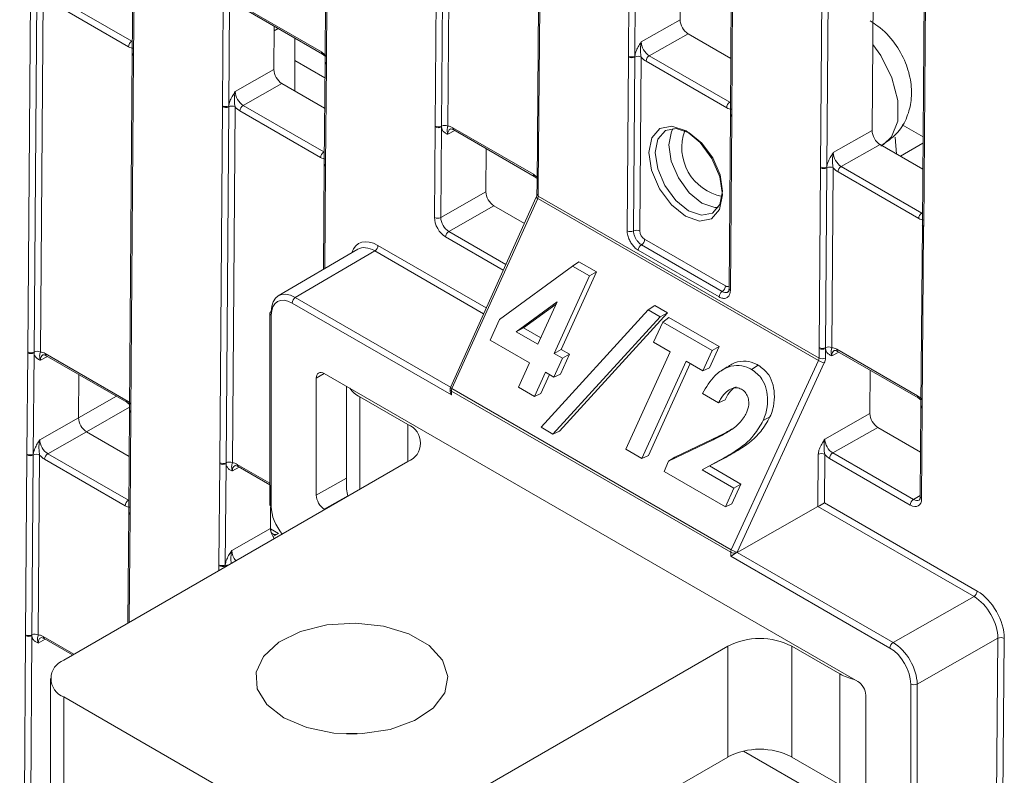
# Model space of a CAD drawing. Header units: millimetres. Extents: x 0 to 2100, y 0 to 1485.
# Tile 86 of 116: x 1348 to 1402, y 1061 to 1103. Entities that reach past the tile are written whole.
import ezdxf

# ---------------------------------------------------------------- set-up
doc = ezdxf.new("R2010")
doc.units = ezdxf.units.MM
doc.header["$LTSCALE"] = 5

msp = doc.modelspace()

# ---------------------------------------------------------------- linework, layer by layer
at = {"color": 7, "linetype": 'Continuous', "lineweight": 15}
for p, q in [((1381.566, 1101.052), (1381.781, 1129.634)), ((1382.133, 1129.631), (1381.918, 1101.049)), ((1384.608, 1128.636), (1384.415, 1103.057)), ((1387.408, 1126.445), (1387.193, 1097.864)), ((1387.481, 1126.343), (1387.266, 1097.761)), ((1392.173, 1094.929), (1392.388, 1123.51)), ((1392.74, 1123.508), (1392.525, 1094.926)), ((1395.215, 1122.513), (1395.022, 1096.934)), ((1398.015, 1120.322), (1397.799, 1091.741)), ((1398.088, 1120.22), (1397.873, 1091.638)), ((1364.874, 1110.698), (1364.8, 1100.758)), ((1364.948, 1110.596), (1364.873, 1100.656)), ((1370.884, 1097.186), (1370.959, 1107.126)), ((1371.31, 1107.123), (1371.235, 1097.182)), ((1371.661, 1107.119), (1371.586, 1097.179)), ((1354.193, 1106.832), (1354.151, 1101.237)), ((1354.266, 1106.73), (1354.224, 1101.135)), ((1348.375, 1084.699), (1348.523, 1104.377)), ((1348.874, 1104.373), (1348.726, 1084.696)), ((1349.225, 1104.37), (1349.077, 1084.693)), ((1349.67, 1104.449), (1354.126, 1101.876)), ((1353.95, 1101.572), (1349.493, 1104.144)), ((1359.13, 1098.303), (1359.173, 1103.897)), ((1359.525, 1103.895), (1359.482, 1098.3)), ((1360.144, 1103.856), (1364.6, 1101.284)), ((1360.195, 1103.74), (1364.652, 1101.167)), ((1376.586, 1103.937), (1376.511, 1093.997)), ((1376.659, 1103.835), (1376.584, 1093.895)), ((1361.998, 1102.699), (1361.98, 1100.308)), ((1382.274, 1101.843), (1384.415, 1103.057)), ((1384.854, 1102.29), (1382.712, 1101.075)), ((1384.854, 1102.29), (1387.216, 1100.926)), ((1363.141, 1099.123), (1363.141, 1102.04)), ((1354.15, 1101.188), (1354.002, 1081.511)), ((1354.223, 1101.086), (1354.075, 1081.409)), ((1354.15, 1101.237), (1354.15, 1101.188)), ((1354.224, 1101.135), (1354.223, 1101.086)), ((1364.652, 1101.167), (1364.802, 1101.051)), ((1381.493, 1091.395), (1381.566, 1101.003)), ((1381.566, 1101.003), (1381.566, 1101.052)), ((1381.917, 1101), (1381.844, 1091.391)), ((1381.918, 1101.049), (1381.917, 1101)), ((1382.268, 1100.996), (1382.195, 1091.388)), ((1382.712, 1101.075), (1387.169, 1098.502)), ((1364.793, 1099.849), (1363.141, 1100.803)), ((1364.799, 1100.709), (1364.757, 1095.114)), ((1364.8, 1100.758), (1364.799, 1100.709)), ((1364.873, 1100.607), (1364.83, 1095.012)), ((1364.873, 1100.656), (1364.873, 1100.607)), ((1386.992, 1098.198), (1382.535, 1100.771)), ((1359.838, 1099.093), (1361.98, 1100.308)), ((1362.418, 1099.54), (1360.276, 1098.326)), ((1362.418, 1099.54), (1364.78, 1098.177)), ((1358.982, 1078.576), (1359.13, 1098.254)), ((1359.13, 1098.254), (1359.13, 1098.303)), ((1359.481, 1098.25), (1359.333, 1078.573)), ((1359.482, 1098.3), (1359.481, 1098.25)), ((1359.832, 1098.247), (1359.684, 1078.57)), ((1360.276, 1098.326), (1364.733, 1095.753)), ((1364.556, 1095.449), (1360.1, 1098.021)), ((1387.192, 1097.814), (1387.12, 1088.206)), ((1387.266, 1097.712), (1387.193, 1088.104)), ((1387.266, 1097.761), (1387.266, 1097.712)), ((1370.884, 1097.137), (1370.884, 1097.186)), ((1371.235, 1097.182), (1371.236, 1097.134)), ((1396.686, 1097.254), (1397.836, 1096.591)), ((1370.846, 1092.136), (1370.884, 1097.137)), ((1371.236, 1097.134), (1371.198, 1092.133)), ((1371.855, 1097.095), (1376.312, 1094.523)), ((1371.907, 1096.979), (1376.363, 1094.406)), ((1392.881, 1095.72), (1395.022, 1096.934)), ((1395.46, 1096.167), (1393.319, 1094.952)), ((1395.46, 1096.167), (1397.823, 1094.803)), ((1395.517, 1096.086), (1395.641, 1096.174)), ((1396.371, 1095.641), (1396.304, 1096.581)), ((1396.587, 1095.516), (1397.833, 1096.235)), ((1373.709, 1095.939), (1373.691, 1093.547)), ((1364.757, 1095.065), (1364.713, 1089.264)), ((1364.757, 1095.114), (1364.757, 1095.065)), ((1364.83, 1095.012), (1364.83, 1094.963)), ((1392.098, 1084.94), (1392.172, 1094.88)), ((1392.172, 1094.88), (1392.173, 1094.929)), ((1392.523, 1094.876), (1392.449, 1084.936)), ((1392.525, 1094.926), (1392.523, 1094.876)), ((1392.874, 1094.873), (1392.799, 1084.933)), ((1397.598, 1092.075), (1393.142, 1094.647)), ((1393.319, 1094.952), (1397.775, 1092.379)), ((1376.363, 1094.406), (1376.513, 1094.29)), ((1376.511, 1093.948), (1376.507, 1093.422)), ((1376.511, 1093.997), (1376.511, 1093.948)), ((1376.584, 1093.895), (1376.584, 1093.846)), ((1371.198, 1092.133), (1373.691, 1093.547)), ((1376.584, 1093.846), (1376.58, 1093.319)), ((1376.464, 1093.251), (1371.73, 1082.74)), ((1376.548, 1093.183), (1371.814, 1082.673)), ((1392.06, 1084.228), (1376.548, 1093.183)), ((1376.58, 1093.319), (1392.093, 1084.364)), ((1374.129, 1092.78), (1371.636, 1091.365)), ((1374.129, 1092.78), (1375.814, 1091.807)), ((1397.799, 1091.74), (1397.799, 1091.691)), ((1397.799, 1091.691), (1397.724, 1081.751)), ((1397.872, 1091.589), (1397.798, 1081.649)), ((1397.873, 1091.638), (1397.872, 1091.589)), ((1382.458, 1090.928), (1386.921, 1088.351)), ((1366.604, 1090.375), (1362.216, 1087.797)), ((1367.548, 1090.286), (1363.158, 1087.708)), ((1386.569, 1087.744), (1382.107, 1090.32)), ((1382.282, 1090.624), (1386.745, 1088.047)), ((1378.469, 1089.446), (1378.828, 1089.685)), ((1378.828, 1089.685), (1379.79, 1089.129)), ((1374.441, 1086.501), (1378.469, 1089.446)), ((1379.79, 1089.129), (1377.837, 1084.839)), ((1378.469, 1089.446), (1379.404, 1088.906)), ((1379.404, 1088.906), (1379.79, 1089.129)), ((1379.404, 1088.906), (1377.451, 1084.615)), ((1371.781, 1082.322), (1362.982, 1087.401)), ((1377.632, 1087.472), (1375.369, 1085.818)), ((1376.564, 1085.127), (1377.632, 1087.472)), ((1361.759, 1086.84), (1361.758, 1076.256)), ((1377.575, 1087.345), (1375.774, 1086.03)), ((1376.735, 1080.534), (1382.66, 1087.027)), ((1383.715, 1086.864), (1377.747, 1080.323)), ((1382.66, 1087.027), (1383.015, 1087.268)), ((1382.66, 1087.027), (1383.318, 1086.646)), ((1383.015, 1087.268), (1383.715, 1086.864)), ((1383.318, 1086.646), (1383.715, 1086.864)), ((1361.832, 1086.738), (1361.831, 1076.154)), ((1373.916, 1085.348), (1374.441, 1086.501)), ((1383.318, 1086.646), (1377.394, 1080.153)), ((1382.945, 1085.236), (1383.454, 1086.355)), ((1383.454, 1086.355), (1383.803, 1086.6)), ((1383.454, 1086.355), (1386.188, 1084.777)), ((1383.803, 1086.6), (1386.573, 1085.001)), ((1375.369, 1085.818), (1375.774, 1086.03)), ((1375.369, 1085.818), (1376.564, 1085.127)), ((1375.774, 1086.03), (1376.725, 1085.481)), ((1376.093, 1084.092), (1373.916, 1085.348)), ((1383.868, 1084.703), (1382.945, 1085.236)), ((1348.333, 1079.055), (1348.375, 1084.65)), ((1348.375, 1084.65), (1348.375, 1084.699)), ((1348.726, 1084.696), (1348.727, 1084.647)), ((1377.451, 1084.615), (1377.837, 1084.839)), ((1377.837, 1084.839), (1378.298, 1084.572)), ((1381.417, 1079.319), (1383.868, 1084.703)), ((1386.188, 1084.777), (1385.678, 1083.658)), ((1386.573, 1085.001), (1386.037, 1083.823)), ((1386.188, 1084.777), (1386.573, 1085.001)), ((1392.093, 1084.364), (1392.097, 1084.89)), ((1392.097, 1084.89), (1392.098, 1084.94)), ((1392.449, 1084.888), (1392.445, 1084.361)), ((1392.449, 1084.936), (1392.449, 1084.888)), ((1393.068, 1084.849), (1397.525, 1082.277)), ((1393.12, 1084.733), (1397.577, 1082.16)), ((1348.727, 1084.647), (1348.685, 1079.053)), ((1349.346, 1084.609), (1353.803, 1082.036)), ((1349.398, 1084.493), (1353.854, 1081.92)), ((1377.913, 1084.349), (1377.441, 1083.313)), ((1377.451, 1084.615), (1377.913, 1084.349)), ((1378.298, 1084.572), (1377.8, 1083.479)), ((1377.913, 1084.349), (1378.298, 1084.572)), ((1384.754, 1084.191), (1382.303, 1078.807)), ((1385.678, 1083.658), (1384.754, 1084.191)), ((1387.244, 1073.765), (1392.06, 1084.228)), ((1375.48, 1082.746), (1376.093, 1084.092)), ((1376.979, 1083.58), (1376.367, 1082.234)), ((1377.441, 1083.313), (1376.979, 1083.58)), ((1384.979, 1084.061), (1382.662, 1078.972)), ((1385.678, 1083.658), (1386.037, 1083.823)), ((1387.016, 1083.884), (1386.661, 1083.647)), ((1392.379, 1084.09), (1387.563, 1073.627)), ((1388.367, 1083.732), (1388.734, 1083.966)), ((1394.922, 1083.692), (1394.904, 1081.301)), ((1351.182, 1081.061), (1351.2, 1083.452)), ((1364.318, 1083.251), (1364.318, 1076.776)), ((1394.231, 1066.492), (1364.76, 1083.506)), ((1377.204, 1083.45), (1376.726, 1082.399)), ((1377.441, 1083.313), (1377.8, 1083.479)), ((1365.988, 1082.797), (1365.988, 1077.109)), ((1371.708, 1082.637), (1371.708, 1082.568)), ((1371.781, 1082.535), (1371.781, 1082.322)), ((1387.211, 1073.628), (1371.781, 1082.535)), ((1371.814, 1082.673), (1387.244, 1073.765)), ((1376.367, 1082.234), (1375.48, 1082.746)), ((1366.72, 1082.212), (1369.372, 1080.682)), ((1376.367, 1082.234), (1376.726, 1082.399)), ((1386.538, 1081.886), (1385.652, 1082.398)), ((1386.538, 1081.886), (1386.897, 1082.052)), ((1397.577, 1082.16), (1397.727, 1082.044)), ((1353.854, 1081.92), (1354.004, 1081.804)), ((1354.002, 1081.462), (1353.96, 1075.867)), ((1354.002, 1081.511), (1354.002, 1081.462)), ((1354.075, 1081.409), (1354.075, 1081.36)), ((1397.724, 1081.702), (1397.686, 1076.701)), ((1397.724, 1081.751), (1397.724, 1081.702)), ((1397.797, 1081.6), (1397.76, 1076.599)), ((1397.798, 1081.649), (1397.797, 1081.6)), ((1349.041, 1079.846), (1351.182, 1081.061)), ((1354.075, 1081.36), (1354.033, 1075.765)), ((1389.009, 1080.912), (1389.382, 1081.107)), ((1392.412, 1079.887), (1394.904, 1081.301)), ((1377.394, 1080.153), (1376.735, 1080.534)), ((1377.394, 1080.153), (1377.747, 1080.323)), ((1395.342, 1080.533), (1392.85, 1079.119)), ((1395.342, 1080.533), (1397.705, 1079.17)), ((1351.62, 1080.293), (1349.479, 1079.078)), ((1353.983, 1078.929), (1351.62, 1080.293)), ((1383.78, 1078.655), (1386.234, 1079.838)), ((1384.121, 1078.884), (1386.586, 1080.072)), ((1386.234, 1079.838), (1386.586, 1080.072)), ((1382.303, 1078.807), (1381.417, 1079.319)), ((1348.258, 1069.066), (1348.333, 1079.006)), ((1348.333, 1079.006), (1348.333, 1079.055)), ((1348.684, 1079.003), (1348.609, 1069.063)), ((1348.685, 1079.053), (1348.684, 1079.003)), ((1349.034, 1079), (1348.96, 1069.06)), ((1353.759, 1076.201), (1349.302, 1078.774)), ((1349.479, 1079.078), (1353.935, 1076.506)), ((1382.303, 1078.807), (1382.662, 1078.972)), ((1383.78, 1078.655), (1384.121, 1078.884)), ((1386.583, 1078.698), (1385.632, 1078.193)), ((1386.94, 1078.875), (1386.046, 1078.4)), ((1386.583, 1078.698), (1386.94, 1078.875)), ((1392.031, 1076.152), (1392.053, 1079.043)), ((1392.405, 1079.041), (1392.385, 1076.355)), ((1397.135, 1076.239), (1392.673, 1078.815)), ((1392.85, 1079.119), (1397.312, 1076.543)), ((1369.372, 1078.641), (1350.368, 1067.67)), ((1358.94, 1072.932), (1358.982, 1078.527)), ((1358.982, 1078.527), (1358.982, 1078.576)), ((1359.334, 1078.524), (1359.292, 1072.93)), ((1359.333, 1078.573), (1359.334, 1078.524)), ((1360.004, 1078.37), (1361.758, 1077.357)), ((1383.527, 1078.1), (1383.78, 1078.655)), ((1385.632, 1078.193), (1386.046, 1078.4)), ((1385.632, 1078.193), (1387.392, 1077.177)), ((1386.046, 1078.4), (1387.778, 1077.401)), ((1386.92, 1076.142), (1383.527, 1078.1)), ((1361.807, 1077.329), (1361.789, 1074.938)), ((1387.392, 1077.177), (1386.92, 1076.142)), ((1387.778, 1077.401), (1387.28, 1076.307)), ((1387.392, 1077.177), (1387.778, 1077.401)), ((1364.76, 1076.01), (1364.788, 1075.994)), ((1386.92, 1076.142), (1387.28, 1076.307)), ((1387.564, 1073.618), (1392.031, 1076.152)), ((1400.654, 1071.175), (1392.031, 1076.152)), ((1392.385, 1076.355), (1400.831, 1071.479)), ((1353.959, 1075.818), (1353.913, 1069.717)), ((1353.96, 1075.867), (1353.959, 1075.818)), ((1354.033, 1075.765), (1354.033, 1075.716)), ((1359.647, 1073.723), (1361.789, 1074.938)), ((1362.227, 1074.667), (1361.917, 1074.498)), ((1387.211, 1073.414), (1387.211, 1073.628)), ((1396.01, 1068.334), (1387.211, 1073.414)), ((1387.563, 1073.627), (1387.563, 1073.617)), ((1387.564, 1073.618), (1396.187, 1068.641)), ((1358.939, 1072.883), (1358.94, 1072.932)), ((1359.292, 1072.93), (1359.29, 1072.88)), ((1396.187, 1068.641), (1400.654, 1071.175)), ((1347.932, 1025.754), (1348.257, 1069.017)), ((1348.257, 1069.017), (1348.258, 1069.066)), ((1348.609, 1069.014), (1348.284, 1025.752)), ((1348.609, 1069.063), (1348.609, 1069.014)), ((1349.28, 1068.859), (1350.854, 1067.951)), ((1368.046, 1057.465), (1387.05, 1068.436)), ((1387.05, 1062.311), (1387.05, 1068.436)), ((1390.585, 1068.436), (1393.237, 1066.905)), ((1390.585, 1068.436), (1390.585, 1062.311)), ((1401.968, 1068.872), (1397.511, 1066.343)), ((1401.888, 1058.153), (1401.968, 1068.872)), ((1402.32, 1068.869), (1402.24, 1058.15)), ((1393.237, 1060.781), (1393.237, 1066.905)), ((1349.636, 1066.65), (1349.636, 1060.526)), ((1397.161, 1055.759), (1397.159, 1066.344)), ((1397.511, 1066.343), (1397.513, 1055.758)), ((1350.368, 1065.629), (1364.511, 1057.465)), ((1350.368, 1065.629), (1350.368, 1059.505)), ((1394.673, 1059.252), (1394.673, 1065.727)), ((1387.923, 1062.639), (1394.232, 1058.997)), ((1368.046, 1051.341), (1387.05, 1062.311)), ((1390.585, 1062.311), (1393.237, 1060.781))]:
    msp.add_line(p, q, dxfattribs=at)
at = {"color": 8, "linetype": 'Continuous', "lineweight": 15}
for p, q in [((1361.996, 1102.445), (1362.217, 1102.573)), ((1354.126, 1101.876), (1354.156, 1101.893)), ((1387.169, 1098.502), (1387.198, 1098.519)), ((1371.969, 1096.943), (1371.583, 1096.732)), ((1395.544, 1096.118), (1395.64, 1096.174)), ((1364.733, 1095.753), (1364.762, 1095.77)), ((1364.83, 1094.963), (1364.787, 1089.308)), ((1397.775, 1092.379), (1397.804, 1092.396)), ((1371.636, 1091.365), (1374.794, 1089.543)), ((1374.648, 1089.22), (1371.46, 1091.061)), ((1373.564, 1086.813), (1367.548, 1090.286)), ((1367.725, 1090.591), (1373.71, 1087.136)), ((1363.158, 1087.708), (1371.737, 1082.755)), ((1393.182, 1084.697), (1392.796, 1084.486)), ((1349.46, 1084.457), (1349.074, 1084.246)), ((1364.756, 1083.508), (1364.318, 1083.251)), ((1351.182, 1081.061), (1353.281, 1082.251)), ((1366.72, 1082.212), (1366.72, 1077.11)), ((1354.003, 1081.645), (1351.62, 1080.293)), ((1369.372, 1078.641), (1369.372, 1080.682)), ((1360.066, 1078.334), (1359.681, 1078.123)), ((1359.953, 1078.486), (1361.758, 1077.444)), ((1364.318, 1076.776), (1365.988, 1077.723)), ((1353.935, 1076.506), (1353.965, 1076.523)), ((1366.066, 1076.751), (1364.76, 1076.01)), ((1397.312, 1076.543), (1397.687, 1076.763)), ((1354.033, 1075.716), (1353.988, 1069.759)), ((1361.789, 1074.92), (1362.227, 1074.667)), ((1358.937, 1072.617), (1358.939, 1072.883)), ((1359.29, 1072.88), (1359.29, 1072.82)), ((1349.228, 1068.976), (1350.929, 1067.994)), ((1349.342, 1068.824), (1348.956, 1068.613))]:
    msp.add_line(p, q, dxfattribs=at)
at = {"color": 8, "linetype": 'Continuous', "lineweight": 15, "flags": 128}
for points in [[(1395.645, 1096.175), (1396.094, 1096.591), (1396.436, 1097.463), (1396.445, 1098.597), (1396.119, 1099.855), (1395.497, 1101.087), (1395.058, 1101.694)], [(1385.624, 1092.933), (1384.918, 1093.504), (1384.322, 1094.315), (1383.926, 1095.242), (1383.792, 1096.143), (1383.939, 1096.882), (1384.039, 1097.059)], [(1386.52, 1092.684), (1386.333, 1092.688), (1385.624, 1092.933)]]:
    msp.add_lwpolyline(points, dxfattribs=at)
at = {"color": 7, "linetype": 'Continuous', "lineweight": 15, "flags": 128}
for points in [[(1384.709, 1092.202), (1383.933, 1092.83), (1383.278, 1093.722), (1382.843, 1094.74), (1382.695, 1095.731), (1382.857, 1096.543), (1383.303, 1097.053), (1383.966, 1097.184), (1384.744, 1096.914), (1385.52, 1096.286), (1386.176, 1095.395), (1386.61, 1094.376), (1386.758, 1093.386), (1386.597, 1092.573), (1386.15, 1092.063), (1385.488, 1091.933), (1384.709, 1092.202)], [(1384.918, 1096.809), (1384.207, 1097.055), (1383.602, 1096.936), (1383.195, 1096.47), (1383.047, 1095.728), (1383.182, 1094.824), (1383.579, 1093.894), (1384.177, 1093.08), (1384.886, 1092.507), (1385.597, 1092.261), (1386.202, 1092.38), (1386.609, 1092.845), (1386.756, 1093.587), (1386.621, 1094.492), (1386.225, 1095.422), (1385.626, 1096.235), (1384.918, 1096.809)], [(1366.066, 1076.751), (1366.036, 1076.827), (1365.988, 1077.109)], [(1362.522, 1064.481), (1363.796, 1063.938), (1365.291, 1063.636), (1366.873, 1063.602), (1368.403, 1063.839), (1369.744, 1064.325), (1370.777, 1065.018), (1371.41, 1065.856), (1371.587, 1066.764), (1371.293, 1067.663), (1370.553, 1068.471), (1369.433, 1069.117), (1368.033, 1069.544), (1366.477, 1069.714), (1364.903, 1069.612), (1363.452, 1069.246), (1362.252, 1068.65), (1361.409, 1067.876), (1360.999, 1066.993), (1361.059, 1066.079), (1361.582, 1065.217), (1362.522, 1064.481)], [(1366.576, 1063.588), (1366.477, 1063.59), (1365.981, 1063.588)]]:
    msp.add_lwpolyline(points, dxfattribs=at)
at = {"color": 7, "linetype": 'Continuous', "lineweight": 15}
for centre, radius, start, end in [((1354.334, 1101.552), 0.385, 122.6294, 177.0819), ((1381.745, 1101.396), 0.388, 242.571, 296.5642), ((1381.744, 1101.347), 0.388, 242.5867, 296.3594), ((1382.089, 1100.652), 0.388, 62.5867, 116.3594), ((1382.92, 1100.751), 0.385, 122.6294, 177.0819), ((1359.309, 1098.647), 0.388, 242.571, 296.5642), ((1359.309, 1098.598), 0.388, 242.5867, 296.3594), ((1359.653, 1097.903), 0.388, 62.5867, 116.3594), ((1360.484, 1098.002), 0.385, 122.6294, 177.0819), ((1387.376, 1098.178), 0.385, 122.6294, 177.0819), ((1371.063, 1097.53), 0.388, 242.5867, 296.3594), ((1371.408, 1096.835), 0.388, 62.5867, 116.3594), ((1371.063, 1097.481), 0.388, 242.571, 296.5642), ((1387.264, 1095.998), 2.754, 160.1933, 258.9314), ((1364.94, 1095.429), 0.385, 122.6294, 177.0819), ((1392.351, 1095.224), 0.388, 242.5867, 296.3594), ((1392.351, 1095.273), 0.388, 242.571, 296.5642), ((1392.696, 1094.529), 0.388, 62.5867, 116.3594), ((1393.526, 1094.628), 0.385, 122.6294, 177.0819), ((1397.983, 1092.055), 0.385, 122.6294, 177.0819), ((1371.025, 1092.48), 0.388, 242.571, 296.5642), ((1371.844, 1091.041), 0.385, 122.6294, 177.0819), ((1381.672, 1091.739), 0.388, 242.5867, 296.3594), ((1382.017, 1091.044), 0.388, 62.5867, 116.3594), ((1382.074, 1090.947), 0.385, 302.8364, 357.0657), ((1367.341, 1090.61), 0.385, 302.6294, 357.0819), ((1382.491, 1090.3), 0.385, 122.8364, 177.0657), ((1386.954, 1087.724), 0.385, 122.8364, 177.0657), ((1386.536, 1088.371), 0.385, 302.8364, 357.0657), ((1363.365, 1087.384), 0.384, 122.6055, 177.3945), ((1361.883, 1086.828), 0.125, 114.8811, 174.4692), ((1348.554, 1085.044), 0.388, 242.5867, 296.3594), ((1348.554, 1084.994), 0.388, 242.571, 296.5642), ((1348.899, 1084.348), 0.388, 62.5867, 116.3594), ((1392.276, 1085.235), 0.388, 242.571, 296.5642), ((1392.276, 1085.284), 0.388, 242.5867, 296.3594), ((1392.621, 1084.589), 0.388, 62.5867, 116.3594), ((1392.793, 1085.482), 1.452, 239.6804, 253.4359), ((1392.272, 1084.708), 0.388, 242.571, 296.5642), ((1367.479, 1083.637), 1.614, 215.8677, 241.9769), ((1371.958, 1082.637), 0.25, 155.7539, 179.9962), ((1372.12, 1082.527), 0.34, 154.5447, 178.5763), ((1368.985, 1079.661), 1.092, 290.7834, 69.2166), ((1348.512, 1079.399), 0.388, 242.571, 296.5642), ((1348.511, 1079.351), 0.388, 242.5867, 296.3594), ((1348.856, 1078.655), 0.388, 62.5867, 116.3594), ((1349.686, 1078.754), 0.385, 122.6294, 177.0819), ((1392.227, 1078.697), 0.388, 62.571, 116.5642), ((1393.057, 1078.795), 0.385, 122.6294, 177.0819), ((1359.161, 1078.921), 0.388, 242.5867, 296.3594), ((1359.16, 1078.871), 0.388, 242.571, 296.5642), ((1359.505, 1078.225), 0.388, 62.5867, 116.3594), ((1354.143, 1076.182), 0.385, 122.6294, 177.0819), ((1397.52, 1076.219), 0.385, 122.6294, 177.0819), ((1361.878, 1076.265), 0.12, 184.0863, 247.2163), ((1387.55, 1073.619), 0.34, 154.5447, 178.5763), ((1387.388, 1073.969), 0.385, 242.6381, 297.0784), ((1387.977, 1075.019), 1.452, 239.6804, 253.4359), ((1359.118, 1073.228), 0.388, 242.5867, 296.3594), ((1359.118, 1073.276), 0.388, 242.571, 296.5642), ((1400.447, 1071.499), 0.385, 302.6294, 357.0819), ((1348.436, 1069.361), 0.388, 242.571, 296.5642), ((1348.436, 1069.411), 0.388, 242.5867, 296.3594), ((1348.781, 1068.715), 0.388, 62.5867, 116.3594), ((1402.142, 1068.525), 0.388, 62.5755, 116.5648), ((1388.817, 1065.024), 3.843, 62.6097, 117.3903), ((1396.394, 1068.317), 0.384, 122.6055, 177.3945), ((1350.756, 1066.65), 1.092, 110.7834, 249.2166), ((1394.771, 1069.674), 3.166, 241.0092, 257.1446), ((1397.336, 1066.686), 0.385, 242.6425, 297.079), ((1388.817, 1058.9), 3.843, 62.6097, 117.3903)]:
    msp.add_arc(centre, radius, start, end, dxfattribs=at)
at = {"color": 8, "linetype": 'Continuous', "lineweight": 15}
for centre, radius, start, end in [((1354.273, 1101.199), 0.123, 184.8665, 246.4025), ((1354.273, 1101.248), 0.123, 184.8453, 246.4237), ((1364.72, 1101.267), 0.121, 172.2725, 235.8365), ((1364.922, 1100.719), 0.123, 184.9027, 246.4183), ((1364.922, 1100.769), 0.123, 184.8665, 246.4025), ((1387.315, 1097.825), 0.123, 184.8665, 246.4025), ((1387.315, 1097.874), 0.123, 184.8453, 246.4237), ((1371.979, 1097.081), 0.124, 173.2493, 234.7704), ((1364.88, 1095.125), 0.123, 184.8453, 246.4237), ((1364.879, 1095.076), 0.123, 184.8665, 246.4025), ((1376.435, 1094.508), 0.125, 173.2757, 234.4847), ((1376.63, 1094.005), 0.119, 183.8858, 247.3832), ((1376.63, 1093.956), 0.119, 183.8815, 247.4051), ((1376.626, 1093.43), 0.119, 183.8618, 247.4071), ((1376.607, 1093.344), 0.171, 213.0475, 249.6504), ((1397.922, 1091.751), 0.123, 184.8453, 246.4237), ((1397.921, 1091.702), 0.123, 184.8665, 246.4025), ((1387.243, 1088.217), 0.123, 184.8665, 246.4025), ((1361.882, 1086.851), 0.123, 185.0394, 246.2632), ((1393.192, 1084.835), 0.124, 173.2493, 234.7704), ((1349.47, 1084.594), 0.124, 173.2493, 234.7704), ((1371.831, 1082.648), 0.123, 185.0435, 246.2678), ((1371.873, 1082.833), 0.171, 213.0475, 249.6504), ((1353.926, 1082.022), 0.125, 173.2757, 234.4847), ((1397.648, 1082.262), 0.125, 173.2757, 234.4847), ((1354.125, 1081.521), 0.123, 184.8665, 246.4025), ((1354.124, 1081.472), 0.123, 184.9027, 246.4183), ((1397.847, 1081.762), 0.123, 184.8665, 246.4025), ((1397.846, 1081.712), 0.123, 184.9027, 246.4183), ((1360.076, 1078.471), 0.124, 173.2493, 234.7704), ((1397.809, 1076.712), 0.123, 184.8453, 246.4237), ((1354.082, 1075.828), 0.123, 184.8665, 246.4025), ((1354.082, 1075.877), 0.123, 184.8453, 246.4237), ((1359.455, 1072.556), 0.364, 89.0152, 116.9826), ((1349.352, 1068.961), 0.124, 173.2493, 234.7704)]:
    msp.add_arc(centre, radius, start, end, dxfattribs=at)
at = {"color": 7, "linetype": 'Continuous', "lineweight": 15}
for centre, major_axis, ratio, start_param, end_param in [((1384.857, 1102.802), (-0.308, 0.544), 0.582442, 0.78992, 2.360641), ((1353.955, 1102.289), (-0.432, 0.761), 0.582353, 2.360715, 2.809077), ((1382.718, 1101.588), (-0.308, 0.544), 0.58649, 0.789937, 2.360657), ((1364.595, 1100.566), (-0.432, 0.761), 0.582442, 5.053872, 5.502233), ((1382.541, 1101.488), (-0.432, 0.761), 0.582442, 1.912279, 2.360641), ((1362.422, 1100.053), (-0.308, 0.544), 0.582442, 0.78992, 2.360641), ((1360.282, 1098.839), (-0.308, 0.544), 0.58649, 0.789937, 2.360657), ((1360.105, 1098.739), (-0.432, 0.761), 0.582442, 1.912279, 2.360641), ((1386.997, 1098.915), (-0.432, 0.761), 0.582353, 2.360715, 2.809077), ((1371.85, 1096.378), (-0.432, 0.761), 0.582353, 5.502308, 5.950669), ((1395.464, 1096.679), (-0.308, 0.544), 0.582442, 0.78992, 2.360641), ((1393.324, 1095.465), (-0.308, 0.544), 0.58649, 0.789937, 2.360657), ((1364.562, 1096.166), (-0.432, 0.761), 0.582353, 2.360715, 2.809077), ((1376.306, 1093.805), (-0.432, 0.761), 0.582442, 5.053872, 5.502233), ((1393.147, 1095.365), (-0.432, 0.761), 0.582442, 1.912279, 2.360641), ((1374.133, 1093.292), (-0.308, 0.544), 0.582442, 0.78992, 2.360641), ((1376.406, 1093.217), (0.122, 0.218), 0.567133, 4.869764, 5.480629), ((1371.465, 1091.779), (-0.432, 0.761), 0.582442, 0.78992, 2.360641), ((1371.642, 1091.879), (-0.308, 0.544), 0.58649, 0.789937, 2.360657), ((1397.604, 1092.792), (-0.432, 0.761), 0.582353, 2.360715, 2.809077), ((1382.461, 1091.235), (-0.185, 0.326), 0.582442, 0.78992, 2.360641), ((1367.712, 1088.848), (-1.048, 1.849), 0.582353, 5.502308, 6.778889), ((1367.535, 1088.748), (-0.922, 1.633), 0.582334, 5.503486, 6.293204), ((1363.158, 1086.177), (-0.939, 1.623), 0.578053, 5.497257, 7.067901), ((1362.982, 1086.074), (-0.812, 1.407), 0.577382, 5.49783, 7.068474), ((1349.341, 1083.891), (-0.432, 0.761), 0.582353, 5.502308, 5.950669), ((1393.063, 1084.132), (-0.432, 0.761), 0.582353, 5.502308, 5.950669), ((1391.913, 1084.265), (0.128, 0.215), 0.587457, 4.887074, 5.497939), ((1392.089, 1084.162), (0.253, 0.431), 0.582442, 4.882516, 5.493381), ((1364.76, 1082.995), (-0.312, 0.541), 0.577382, 5.49783, 7.068627), ((1371.958, 1082.424), (-0.177, 0.306), 0.577357, 0.785338, 1.570775), ((1353.797, 1081.319), (-0.432, 0.761), 0.582442, 5.053872, 5.502233), ((1397.519, 1081.559), (-0.432, 0.761), 0.582442, 5.053872, 5.502233), ((1351.624, 1080.806), (-0.308, 0.544), 0.582442, 0.78992, 2.360641), ((1395.346, 1081.046), (-0.308, 0.544), 0.582442, 0.78992, 2.360641), ((1349.484, 1079.592), (-0.308, 0.544), 0.58649, 0.789937, 2.360657), ((1392.855, 1079.633), (-0.308, 0.544), 0.58649, 0.789937, 2.360657), ((1349.308, 1079.492), (-0.432, 0.761), 0.582442, 1.912279, 2.360641), ((1392.678, 1079.532), (-0.432, 0.761), 0.582442, 1.912279, 2.360641), ((1359.947, 1077.768), (-0.432, 0.761), 0.582353, 5.502308, 5.950669), ((1364.76, 1076.521), (-0.312, 0.541), 0.577469, 0.78567, 2.356314), ((1397.141, 1076.956), (-0.432, 0.761), 0.582353, 2.360715, 3.931436), ((1353.764, 1076.919), (-0.432, 0.761), 0.582353, 2.360715, 2.809077), ((1362.98, 1075.491), (-0.812, 1.407), 0.577469, 0.785518, 1.86279), ((1392.208, 1076.255), (0.251, 0.144), 0.003849, 3.929151, 5.491221), ((1362.235, 1075.182), (0.317, 0.539), 0.582442, 2.351788, 3.913858), ((1362.231, 1074.683), (-0.308, 0.544), 0.582442, 0.78992, 1.805219), ((1387.388, 1073.516), (0.25, 0.144), 0.000103, 0.929485, 2.356173), ((1387.564, 1073.414), (0.127, 0.216), 0.582442, 0.789719, 0.798445), ((1400.641, 1069.636), (-0.925, 1.631), 0.583791, 3.931595, 5.502239), ((1400.818, 1069.736), (-1.048, 1.848), 0.582442, 3.931589, 5.502233), ((1349.223, 1068.258), (-0.432, 0.761), 0.582353, 5.502308, 5.950669), ((1396.01, 1067.007), (-0.812, 1.407), 0.577382, 3.927186, 5.49783), ((1396.187, 1067.11), (-0.936, 1.625), 0.576709, 3.927777, 5.498421), ((1394.231, 1065.982), (-0.312, 0.541), 0.577382, 3.927034, 5.49783)]:
    msp.add_ellipse(centre, major_axis=major_axis, ratio=ratio, start_param=start_param, end_param=end_param, dxfattribs=at)
at = {"color": 8, "linetype": 'Continuous', "lineweight": 15}
for centre, major_axis, ratio, start_param, end_param in [((1372.026, 1096.478), (-0.312, 0.542), 0.582321, 6.272393, 7.069493), ((1386.923, 1088.659), (-0.185, 0.326), 0.582353, 2.360715, 3.212762), ((1393.24, 1084.232), (-0.312, 0.542), 0.582321, 6.272393, 7.069493), ((1349.518, 1083.992), (-0.312, 0.542), 0.582321, 6.272393, 7.069493), ((1360.124, 1077.868), (-0.312, 0.542), 0.582321, 6.272393, 7.069493), ((1397.318, 1077.057), (-0.305, 0.546), 0.582285, 2.36425, 3.154505), ((1360.091, 1073.469), (-0.308, 0.544), 0.58649, 0.789937, 1.835798), ((1349.4, 1068.358), (-0.312, 0.542), 0.582321, 6.272393, 7.069493)]:
    msp.add_ellipse(centre, major_axis=major_axis, ratio=ratio, start_param=start_param, end_param=end_param, dxfattribs=at)
at = {"color": 7, "linetype": 'Continuous', "lineweight": 15}
for points, knots in [([(1395.642, 1096.184), (1395.928, 1096.387), (1396.483, 1096.782), (1396.985, 1097.665), (1397.222, 1098.616), (1397.197, 1099.643), (1396.898, 1100.733), (1396.287, 1101.826), (1395.57, 1102.584), (1395.058, 1102.909), (1394.912, 1103.001)], [0, 0, 0, 0, 0.128277, 0.249598, 0.367381, 0.490813, 0.626977, 0.775399, 0.935919, 1, 1, 1, 1]), ([(1381.918, 1101.049), (1381.927, 1101.107), (1381.95, 1101.254), (1382.059, 1101.499), (1382.18, 1101.698), (1382.253, 1101.81), (1382.273, 1101.841), (1382.274, 1101.843)], [0, 0, 0, 0, 0.2171826, 0.5530263, 0.8769859, 0.9944494, 1, 1, 1, 1]), ([(1382.274, 1101.843), (1382.274, 1101.841), (1382.264, 1101.802), (1382.235, 1101.667), (1382.226, 1101.439), (1382.235, 1101.189), (1382.258, 1101.052), (1382.268, 1100.996)], [0, 0, 0, 0, 0.0066012, 0.1461709, 0.5012392, 0.7992313, 1, 1, 1, 1]), ([(1359.482, 1098.3), (1359.492, 1098.358), (1359.515, 1098.505), (1359.624, 1098.749), (1359.745, 1098.949), (1359.817, 1099.061), (1359.837, 1099.092), (1359.838, 1099.093)], [0, 0, 0, 0, 0.217183, 0.553026, 0.876986, 0.994449, 1, 1, 1, 1]), ([(1359.838, 1099.093), (1359.838, 1099.092), (1359.828, 1099.053), (1359.8, 1098.918), (1359.79, 1098.689), (1359.799, 1098.44), (1359.823, 1098.302), (1359.832, 1098.247)], [0, 0, 0, 0, 0.006601, 0.146171, 0.501239, 0.799231, 1, 1, 1, 1]), ([(1387.193, 1097.864), (1387.193, 1097.851), (1387.193, 1097.835), (1387.193, 1097.819), (1387.192, 1097.814)], [0, 0, 0, 0, 0.7352204, 1, 1, 1, 1]), ([(1371.583, 1096.732), (1371.583, 1096.734), (1371.573, 1096.761), (1371.547, 1096.851), (1371.539, 1096.967), (1371.551, 1097.061), (1371.576, 1097.145), (1371.586, 1097.179)], [0, 0, 0, 0, 0.006601, 0.146171, 0.501239, 0.799231, 1, 1, 1, 1]), ([(1371.583, 1096.732), (1371.582, 1096.733), (1371.562, 1096.741), (1371.49, 1096.773), (1371.372, 1096.839), (1371.265, 1096.963), (1371.244, 1097.086), (1371.236, 1097.134)], [0, 0, 0, 0, 0.005551, 0.123014, 0.446974, 0.782817, 1, 1, 1, 1]), ([(1371.72, 1097.019), (1371.723, 1097.022), (1371.734, 1097.031), (1371.786, 1097.036), (1371.87, 1096.996), (1371.907, 1096.979)], [0, 0, 0, 0, 0.202416, 0.650348, 1, 1, 1, 1]), ([(1392.525, 1094.926), (1392.534, 1094.984), (1392.557, 1095.131), (1392.666, 1095.376), (1392.787, 1095.575), (1392.86, 1095.687), (1392.88, 1095.718), (1392.881, 1095.72)], [0, 0, 0, 0, 0.217183, 0.553026, 0.876986, 0.994449, 1, 1, 1, 1]), ([(1392.881, 1095.72), (1392.88, 1095.718), (1392.87, 1095.679), (1392.842, 1095.544), (1392.832, 1095.316), (1392.841, 1095.066), (1392.865, 1094.929), (1392.874, 1094.873)], [0, 0, 0, 0, 0.006601, 0.146171, 0.501239, 0.799231, 1, 1, 1, 1]), ([(1376.507, 1093.422), (1376.506, 1093.411), (1376.505, 1093.381), (1376.492, 1093.321), (1376.473, 1093.273), (1376.464, 1093.251)], [0, 0, 0, 0, 0.247765, 0.653864, 1, 1, 1, 1]), ([(1382.107, 1090.32), (1382.068, 1090.345), (1381.959, 1090.415), (1381.805, 1090.574), (1381.661, 1090.787), (1381.552, 1091.022), (1381.499, 1091.235), (1381.495, 1091.356), (1381.493, 1091.395)], [0, 0, 0, 0, 0.121117, 0.335616, 0.500056, 0.684519, 0.899008, 1, 1, 1, 1]), ([(1381.844, 1091.391), (1381.845, 1091.364), (1381.848, 1091.277), (1381.886, 1091.125), (1381.964, 1090.958), (1382.067, 1090.805), (1382.177, 1090.691), (1382.255, 1090.642), (1382.282, 1090.624)], [0, 0, 0, 0, 0.100993, 0.315482, 0.499944, 0.664383, 0.878882, 1, 1, 1, 1]), ([(1387.193, 1088.104), (1387.191, 1088.06), (1387.184, 1087.938), (1387.122, 1087.793), (1387.009, 1087.689), (1386.86, 1087.647), (1386.704, 1087.673), (1386.602, 1087.727), (1386.569, 1087.744)], [0, 0, 0, 0, 0.121117, 0.335616, 0.500056, 0.684519, 0.899008, 1, 1, 1, 1]), ([(1387.12, 1088.207), (1387.115, 1088.16), (1387.106, 1088.067), (1387.075, 1088.027), (1387.063, 1088.022), (1387.059, 1088.021)], [0, 0, 0, 0, 0.399932, 0.795947, 1, 1, 1, 1]), ([(1349.074, 1084.246), (1349.074, 1084.247), (1349.064, 1084.274), (1349.038, 1084.364), (1349.03, 1084.481), (1349.042, 1084.574), (1349.067, 1084.659), (1349.077, 1084.693)], [0, 0, 0, 0, 0.006601, 0.146171, 0.501239, 0.799231, 1, 1, 1, 1]), ([(1392.796, 1084.486), (1392.795, 1084.487), (1392.775, 1084.495), (1392.704, 1084.527), (1392.585, 1084.593), (1392.479, 1084.717), (1392.457, 1084.84), (1392.449, 1084.888)], [0, 0, 0, 0, 0.005551, 0.123014, 0.446974, 0.782817, 1, 1, 1, 1]), ([(1392.796, 1084.486), (1392.796, 1084.487), (1392.786, 1084.515), (1392.76, 1084.604), (1392.753, 1084.721), (1392.764, 1084.815), (1392.789, 1084.899), (1392.799, 1084.933)], [0, 0, 0, 0, 0.006601, 0.146171, 0.501239, 0.799231, 1, 1, 1, 1]), ([(1392.933, 1084.773), (1392.936, 1084.776), (1392.947, 1084.785), (1392.999, 1084.79), (1393.083, 1084.75), (1393.12, 1084.733)], [0, 0, 0, 0, 0.202416, 0.650348, 1, 1, 1, 1]), ([(1349.074, 1084.246), (1349.073, 1084.246), (1349.053, 1084.255), (1348.982, 1084.287), (1348.863, 1084.353), (1348.756, 1084.477), (1348.735, 1084.599), (1348.727, 1084.647)], [0, 0, 0, 0, 0.005551, 0.123014, 0.446974, 0.782817, 1, 1, 1, 1]), ([(1349.211, 1084.533), (1349.214, 1084.536), (1349.225, 1084.544), (1349.277, 1084.55), (1349.361, 1084.51), (1349.398, 1084.493)], [0, 0, 0, 0, 0.202416, 0.650348, 1, 1, 1, 1]), ([(1387.022, 1083.853), (1387.105, 1083.917), (1387.377, 1084.127), (1387.902, 1084.226), (1388.397, 1084.145), (1388.653, 1084.009), (1388.734, 1083.966)], [0, 0, 0, 0, 0.158215, 0.514041, 0.845625, 1, 1, 1, 1]), ([(1385.652, 1082.398), (1385.861, 1082.754), (1386.199, 1083.331), (1386.9, 1083.832), (1387.526, 1083.997), (1388.026, 1083.911), (1388.283, 1083.776), (1388.367, 1083.732)], [0, 0, 0, 0, 0.322298, 0.522508, 0.723266, 0.909484, 1, 1, 1, 1]), ([(1388.367, 1083.732), (1388.575, 1083.577), (1388.932, 1083.311), (1389.204, 1082.659), (1389.27, 1081.999), (1389.2, 1081.394), (1389.061, 1081.042), (1389.009, 1080.912)], [0, 0, 0, 0, 0.27434, 0.469162, 0.66358, 0.875676, 1, 1, 1, 1]), ([(1388.734, 1083.966), (1388.945, 1083.809), (1389.306, 1083.54), (1389.581, 1082.879), (1389.648, 1082.211), (1389.576, 1081.597), (1389.434, 1081.239), (1389.382, 1081.107)], [0, 0, 0, 0, 0.273729, 0.468485, 0.662831, 0.875165, 1, 1, 1, 1]), ([(1387.804, 1082.643), (1387.723, 1082.678), (1387.559, 1082.749), (1387.264, 1082.692), (1386.955, 1082.503), (1386.709, 1082.206), (1386.586, 1081.976), (1386.538, 1081.886)], [0, 0, 0, 0, 0.17673, 0.355165, 0.567599, 0.832159, 1, 1, 1, 1]), ([(1387.508, 1082.777), (1387.455, 1082.748), (1387.279, 1082.654), (1387.073, 1082.384), (1386.949, 1082.15), (1386.897, 1082.052)], [0, 0, 0, 0, 0.202054, 0.667879, 1, 1, 1, 1]), ([(1388.085, 1081.341), (1388.137, 1081.487), (1388.225, 1081.731), (1388.203, 1082.091), (1388.104, 1082.37), (1387.953, 1082.546), (1387.842, 1082.618), (1387.804, 1082.643)], [0, 0, 0, 0, 0.292191, 0.491797, 0.691096, 0.894867, 1, 1, 1, 1]), ([(1386.234, 1079.838), (1386.436, 1079.937), (1386.841, 1080.136), (1387.426, 1080.505), (1387.861, 1080.922), (1388.034, 1081.245), (1388.085, 1081.341)], [0, 0, 0, 0, 0.290757, 0.581949, 0.875812, 1, 1, 1, 1]), ([(1389.009, 1080.912), (1388.848, 1080.634), (1388.44, 1079.929), (1387.55, 1079.232), (1386.875, 1078.859), (1386.583, 1078.698)], [0, 0, 0, 0, 0.270788, 0.684498, 1, 1, 1, 1]), ([(1389.382, 1081.107), (1389.221, 1080.828), (1388.813, 1080.121), (1387.919, 1079.415), (1387.238, 1079.039), (1386.94, 1078.875)], [0, 0, 0, 0, 0.26879, 0.68114, 1, 1, 1, 1]), ([(1386.586, 1080.072), (1386.789, 1080.167), (1387.098, 1080.313), (1387.389, 1080.511), (1387.489, 1080.579)], [0, 0, 0, 0, 0.658518, 1, 1, 1, 1]), ([(1348.685, 1079.053), (1348.694, 1079.11), (1348.717, 1079.257), (1348.826, 1079.502), (1348.947, 1079.701), (1349.02, 1079.814), (1349.04, 1079.845), (1349.041, 1079.846)], [0, 0, 0, 0, 0.217183, 0.553026, 0.876986, 0.994449, 1, 1, 1, 1]), ([(1349.041, 1079.846), (1349.04, 1079.844), (1349.03, 1079.806), (1349.002, 1079.67), (1348.992, 1079.442), (1349.002, 1079.193), (1349.025, 1079.055), (1349.034, 1079)], [0, 0, 0, 0, 0.006601, 0.146171, 0.501239, 0.799231, 1, 1, 1, 1]), ([(1392.053, 1079.043), (1392.061, 1079.117), (1392.079, 1079.28), (1392.197, 1079.543), (1392.318, 1079.742), (1392.391, 1079.855), (1392.411, 1079.886), (1392.412, 1079.887)], [0, 0, 0, 0, 0.265442, 0.580581, 0.884569, 0.994792, 1, 1, 1, 1]), ([(1392.412, 1079.887), (1392.411, 1079.885), (1392.401, 1079.847), (1392.373, 1079.711), (1392.363, 1079.483), (1392.372, 1079.234), (1392.396, 1079.096), (1392.405, 1079.041)], [0, 0, 0, 0, 0.006601, 0.146171, 0.501239, 0.799231, 1, 1, 1, 1]), ([(1359.681, 1078.123), (1359.68, 1078.123), (1359.66, 1078.132), (1359.588, 1078.164), (1359.469, 1078.229), (1359.363, 1078.354), (1359.342, 1078.476), (1359.334, 1078.524)], [0, 0, 0, 0, 0.005551, 0.123014, 0.446974, 0.782817, 1, 1, 1, 1]), ([(1359.681, 1078.123), (1359.68, 1078.124), (1359.671, 1078.151), (1359.644, 1078.241), (1359.637, 1078.358), (1359.649, 1078.451), (1359.674, 1078.536), (1359.684, 1078.57)], [0, 0, 0, 0, 0.006601, 0.146171, 0.501239, 0.799231, 1, 1, 1, 1]), ([(1359.817, 1078.41), (1359.821, 1078.413), (1359.831, 1078.421), (1359.883, 1078.427), (1359.967, 1078.387), (1360.004, 1078.37)], [0, 0, 0, 0, 0.202416, 0.650348, 1, 1, 1, 1]), ([(1397.686, 1076.701), (1397.682, 1076.657), (1397.673, 1076.567), (1397.642, 1076.522), (1397.63, 1076.518), (1397.625, 1076.516)], [0, 0, 0, 0, 0.373246, 0.763726, 1, 1, 1, 1]), ([(1359.292, 1072.93), (1359.301, 1072.987), (1359.324, 1073.134), (1359.433, 1073.379), (1359.554, 1073.578), (1359.627, 1073.691), (1359.647, 1073.722), (1359.647, 1073.723)], [0, 0, 0, 0, 0.217183, 0.553026, 0.876986, 0.994449, 1, 1, 1, 1]), ([(1348.956, 1068.613), (1348.955, 1068.613), (1348.936, 1068.622), (1348.864, 1068.654), (1348.745, 1068.719), (1348.639, 1068.844), (1348.618, 1068.966), (1348.609, 1069.014)], [0, 0, 0, 0, 0.005551, 0.123014, 0.446974, 0.782817, 1, 1, 1, 1]), ([(1348.956, 1068.613), (1348.956, 1068.614), (1348.946, 1068.641), (1348.92, 1068.731), (1348.913, 1068.848), (1348.925, 1068.941), (1348.95, 1069.026), (1348.96, 1069.06)], [0, 0, 0, 0, 0.0066012, 0.1461709, 0.5012392, 0.7992313, 1, 1, 1, 1]), ([(1349.093, 1068.9), (1349.096, 1068.902), (1349.107, 1068.911), (1349.159, 1068.916), (1349.243, 1068.877), (1349.28, 1068.859)], [0, 0, 0, 0, 0.202416, 0.650348, 1, 1, 1, 1])]:
    msp.add_open_spline(points, degree=3, knots=knots, dxfattribs=at)
at = {"color": 8, "linetype": 'Continuous', "lineweight": 15}
for points, knots in [([(1395.51, 1096.081), (1395.55, 1096.112), (1395.593, 1096.145), (1395.638, 1096.173), (1395.64, 1096.174)], [0, 0, 0, 0, 0.958669, 1, 1, 1, 1]), ([(1386.745, 1088.047), (1386.768, 1088.035), (1386.841, 1087.997), (1386.951, 1087.982), (1387.033, 1087.994), (1387.06, 1088.018), (1387.061, 1088.019)], [0, 0, 0, 0, 0.200217, 0.62544, 0.991131, 1, 1, 1, 1]), ([(1359.647, 1073.723), (1359.647, 1073.721), (1359.637, 1073.683), (1359.609, 1073.547), (1359.6, 1073.319), (1359.604, 1073.116), (1359.619, 1073.022), (1359.621, 1073.011)], [0, 0, 0, 0, 0.007872, 0.174305, 0.597716, 0.953065, 1, 1, 1, 1])]:
    msp.add_open_spline(points, degree=3, knots=knots, dxfattribs=at)

doc.saveas('drawing.dxf')
